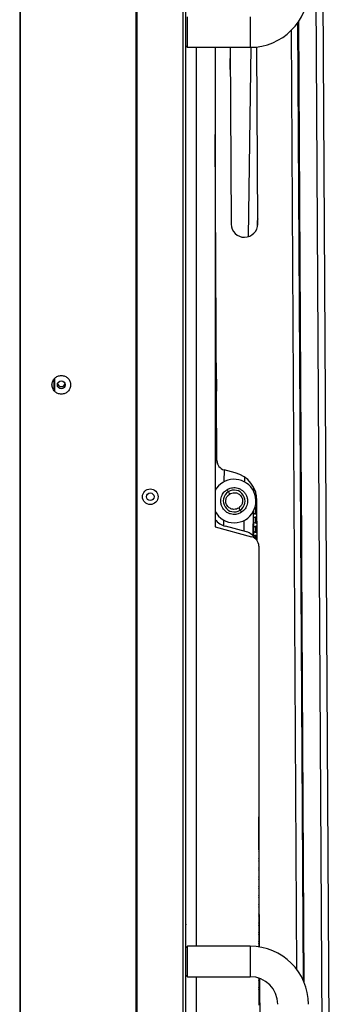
# Model space of a CAD drawing. Header units: millimetres. Extents: x 256 to 1374, y 313 to 1176.
# Tile 10 of 212: x 330 to 364, y 644 to 752. Entities that reach past the tile are written whole.
import ezdxf

# ---------------------------------------------------------------- set-up
doc = ezdxf.new("R2010")
doc.units = ezdxf.units.MM

msp = doc.modelspace()

# ---------------------------------------------------------------- linework, layer by layer
at = {"color": 7, "linetype": 'Continuous', "lineweight": 30}
for p, q in [((330.2543, 813.2253), (330.2543, 586.252)), ((330.3043, 813.2253), (330.3043, 586.252)), ((348.0209, 812.4996), (348.0209, 586.9977)), ((348.3543, 586.762), (348.3543, 812.7353)), ((330.3209, 808.222), (330.3209, 591.2553)), ((342.9543, 592.8284), (342.9543, 806.6683)), ((343.0009, 806.6683), (343.0009, 592.8284)), ((362.2991, 792.2425), (363.3176, 614.4454)), ((363.0586, 792.2468), (364.0771, 614.4498)), ((348.5209, 748.6953), (348.5209, 752.0286)), ((355.3543, 752.0286), (355.3543, 748.6953)), ((361.1567, 647.007), (360.5586, 751.4194)), ((360.5757, 749.8982), (360.567, 751.4315)), ((361.2459, 646.7923), (360.6459, 751.5486)), ((360.5673, 749.8981), (360.5757, 749.8982)), ((348.3543, 748.862), (348.5209, 748.6953)), ((348.5209, 748.6953), (355.3543, 748.6953)), ((351.5293, 748.6953), (351.5293, 696.4622)), ((353.171, 748.6953), (353.2813, 729.4493)), ((356.181, 729.4659), (356.0707, 748.7359)), ((351.7327, 703.6878), (351.5293, 739.2009)), ((356.1556, 729.1872), (356.175, 730.527)), ((360.6868, 730.5162), (360.6783, 730.5161)), ((360.6868, 730.5162), (360.6985, 728.4673)), ((356.1758, 729.334), (356.1572, 729.2939)), ((360.69, 728.4672), (360.6985, 728.4673)), ((333.9876, 712.5361), (333.9876, 711.3411)), ((334.0876, 711.2071), (334.0876, 712.6701)), ((351.6819, 712.5521), (351.5293, 701.9679)), ((351.5293, 711.9904), (351.6738, 711.9904)), ((353.7238, 702.3557), (352.523, 702.6701)), ((355.7393, 700.3207), (355.7452, 700.7321)), ((355.7581, 700.281), (355.7581, 700.4427)), ((355.9022, 699.8788), (355.9876, 699.8677)), ((355.9876, 699.8677), (356.0397, 699.8718)), ((356.1194, 694.9529), (356.0945, 699.3024)), ((355.6697, 695.4934), (355.7085, 698.1857)), ((355.7581, 698.1901), (355.7226, 698.2131)), ((355.7358, 695.4211), (355.7273, 698.2225)), ((355.7581, 697.9592), (355.7581, 698.2864)), ((355.9419, 698.8708), (355.9876, 698.8677)), ((355.9876, 698.8677), (356.0969, 698.8861)), ((355.7581, 697.1901), (355.7304, 697.2075)), ((355.7581, 696.9592), (355.7581, 697.4427)), ((355.9876, 697.8677), (356.1026, 697.8881)), ((351.5293, 696.4622), (355.5074, 695.3963)), ((354.9424, 695.9201), (352.6608, 696.5315)), ((355.7581, 696.1901), (355.7334, 696.2054)), ((355.7581, 695.9592), (355.7581, 696.4427)), ((355.9876, 696.8677), (356.1084, 696.8903)), ((355.7581, 695.3945), (355.7581, 695.4427)), ((355.9876, 695.8677), (356.1141, 695.8926)), ((356.2918, 694.374), (356.2918, 650.7322)), ((356.3728, 650.7195), (356.2918, 664.87)), ((356.2949, 664.3302), (356.2918, 664.3373)), ((348.3543, 653.186), (348.3543, 653.1071)), ((348.5209, 650.802), (348.3543, 650.6353)), ((355.3543, 650.802), (348.5209, 650.802)), ((348.5209, 647.4686), (348.5209, 650.802)), ((355.3543, 650.802), (355.3543, 647.4686)), ((348.3543, 647.6353), (348.5209, 647.4686)), ((348.5209, 647.4686), (355.3543, 647.4686)), ((356.2918, 647.3184), (356.2918, 644.3861)), ((356.48, 632.0085), (356.3925, 647.2832)), ((356.2918, 645.8568), (356.4007, 645.8574))]:
    msp.add_line(p, q, dxfattribs=at)
at = {"color": 8, "linetype": 'Continuous', "lineweight": 30}
for p, q in [((359.8042, 750.5221), (360.3897, 648.3099)), ((349.4939, 650.802), (349.4939, 748.6953)), ((353.1847, 746.2969), (353.2193, 748.6953)), ((355.4209, 748.6956), (355.1233, 728.0617)), ((356.1876, 730.0143), (356.1659, 729.9006)), ((352.5372, 701.399), (352.5554, 702.6616)), ((354.7457, 701.8815), (354.7383, 701.3673)), ((355.9248, 700.3086), (355.9248, 699.8736)), ((355.9248, 698.5284), (355.9248, 697.8736)), ((352.4679, 696.5932), (352.4766, 697.2001)), ((354.6777, 697.1684), (354.6608, 695.9956)), ((355.9248, 697.5284), (355.9248, 696.8736)), ((360.9543, 697.7076), (360.9543, 682.3403)), ((355.9248, 696.5284), (355.9248, 695.8736)), ((355.9248, 695.5284), (355.9248, 695.1754)), ((349.4939, 616.3403), (349.4939, 647.4686))]:
    msp.add_line(p, q, dxfattribs=at)
at = {"color": 7, "linetype": 'Continuous', "lineweight": 30, "flags": 128}
for points in [[(360.7669, 730.4102), (360.7423, 730.4447), (360.6868, 730.5162)], [(360.6985, 728.4673), (360.7532, 728.5394), (360.7775, 728.5742)], [(355.8506, 700.5048), (355.7519, 700.4367), (355.7408, 700.425)], [(356.0859, 699.5195), (355.9876, 699.5343), (355.9649, 699.5336)], [(356.2918, 664.0646), (356.2956, 664.0734), (356.2963, 664.0753)], [(356.3007, 663.3154), (356.2956, 663.3286), (356.2918, 663.3373)], [(356.2918, 663.0646), (356.2956, 663.0734), (356.302, 663.0901)], [(356.3065, 662.298), (356.2956, 662.3286), (356.2918, 662.3373)], [(356.2918, 662.0646), (356.2956, 662.0734), (356.3076, 662.1076)], [(356.3124, 661.2761), (356.2956, 661.3286), (356.2918, 661.3373)], [(356.2918, 661.0646), (356.2956, 661.0734), (356.3132, 661.1296)], [(356.3183, 660.243), (356.2956, 660.3286), (356.2918, 660.3373)], [(356.2918, 660.0646), (356.2956, 660.0734), (356.3187, 660.1627)]]:
    msp.add_lwpolyline(points, dxfattribs=at)
at = {"color": 7, "linetype": 'Continuous', "lineweight": 30}
for centre, radius in [((334.7876, 711.9386), 0.4333), ((344.4709, 699.7486), 0.85), ((344.4709, 699.7486), 0.4167)]:
    msp.add_circle(centre, radius, dxfattribs=at)
for centre, radius, start, end in [((355.3543, 755.0286), 6.3333, 270, 0), ((354.7311, 729.4576), 1.4499, 180.328214, 0.328214), ((334.7876, 712.172), 0.4333, 195.618498, 344.381502), ((352.791, 703.6939), 1.0583, 180.328214, 255.328212), ((353.6075, 699.2837), 2.3707, 33.058893, 151.237215), ((352.9196, 699.2842), 3.175, 0.328214, 75.328214), ((353.6075, 699.2837), 2.3707, 208.762785, 33.058893), ((353.6075, 699.2837), 1.1853, 123.058893, 303.058893), ((353.6075, 699.2837), 1.1853, 303.058893, 123.058893), ((355.9876, 698.201), 0.3333, 70.470352, 115.187089), ((353.2086, 698.576), 2.1167, 217.495608, 255), ((355.9876, 698.201), 0.3333, 218.856105, 270), ((355.9876, 697.201), 0.3333, 69.41993, 140.665739), ((355.9876, 697.201), 0.3333, 219.681086, 270), ((355.9876, 696.201), 0.3333, 68.362099, 139.85492), ((355.9876, 696.201), 0.3333, 220.491906, 270), ((354.5316, 694.3867), 1.5875, 30.833823, 75), ((355.2334, 694.374), 1.0583, 0, 75), ((355.9876, 695.201), 0.3333, 67.29633, 138.871864), ((355.9876, 659.201), 0.3333, 335.853152, 24.146848), ((355.9876, 658.201), 0.3333, 335.853152, 24.146848), ((355.9876, 657.201), 0.3333, 335.853152, 24.146848), ((355.9876, 656.201), 0.3333, 335.853152, 24.146848), ((355.9876, 655.201), 0.3333, 335.853152, 24.146848), ((355.9876, 654.201), 0.3333, 335.853152, 24.146848), ((355.9876, 653.201), 0.3333, 335.853152, 24.146848), ((355.9876, 652.201), 0.3333, 335.853152, 24.146848), ((355.9876, 651.201), 0.3333, 335.853152, 24.146848), ((355.3543, 644.4686), 6.3333, 0, 90), ((355.3543, 644.4686), 3, 0, 90), ((355.9876, 647.201), 0.3333, 335.853152, 20.079068), ((355.9876, 646.201), 0.3333, 335.853152, 24.146848)]:
    msp.add_arc(centre, radius, start, end, dxfattribs=at)
for points, knots in [([(360.5732, 749.9058), (360.5946, 749.9269), (360.6269, 749.9589), (360.6476, 749.9991), (360.6546, 750.0128)], [0, 0, 0, 0, 0.65973179, 1, 1, 1, 1]), ([(354.4042, 698.0596), (354.2822, 697.9939), (354.0059, 697.8451), (353.5804, 697.8041), (353.1978, 697.8695), (352.89, 697.9962), (352.6046, 698.2018), (352.3707, 698.4787), (352.2122, 698.8047), (352.1397, 699.1489), (352.1485, 699.4817), (352.2436, 699.858), (352.4534, 700.2304), (352.7013, 700.4228), (352.8107, 700.5078)], [0, 0, 0, 0, 0.09031842, 0.20456319, 0.27141989, 0.34393615, 0.4207855, 0.5, 0.5792145, 0.65606385, 0.72858011, 0.79543681, 0.90968158, 1, 1, 1, 1]), ([(352.8107, 700.5078), (352.9327, 700.5735), (353.209, 700.7223), (353.6345, 700.7633), (354.0171, 700.6979), (354.3249, 700.5712), (354.6103, 700.3656), (354.8442, 700.0887), (355.0027, 699.7627), (355.0752, 699.4185), (355.0664, 699.0857), (354.9713, 698.7094), (354.7615, 698.337), (354.5136, 698.1446), (354.4042, 698.0596)], [0, 0, 0, 0, 0.09031842, 0.20456319, 0.27141989, 0.34393615, 0.4207855, 0.5, 0.5792145, 0.65606385, 0.72858011, 0.79543681, 0.90968158, 1, 1, 1, 1]), ([(352.8107, 700.5078), (352.832, 700.4751), (352.8763, 700.4071), (352.9266, 700.3297), (352.9559, 700.2847), (352.9593, 700.2796), (352.9609, 700.2771)], [0, 0, 0, 0, 0.27026133, 0.56242939, 0.78973642, 1, 1, 1, 1]), ([(352.9609, 700.2771), (352.9635, 700.2731), (352.969, 700.2646), (353.0096, 700.2022), (353.0601, 700.1246), (353.0944, 700.0719), (353.111, 700.0465)], [0, 0, 0, 0, 0.27026133, 0.56242939, 0.78973642, 1, 1, 1, 1]), ([(354.1039, 698.5209), (354.0279, 698.4799), (353.8557, 698.3872), (353.5879, 698.3615), (353.3493, 698.4028), (353.1582, 698.483), (352.9825, 698.6095), (352.8367, 698.7821), (352.7379, 698.9852), (352.6935, 699.1971), (352.6975, 699.4044), (352.7564, 699.6392), (352.8882, 699.8737), (353.0427, 699.9936), (353.111, 700.0465)], [0, 0, 0, 0, 0.09031449, 0.2045543, 0.27427864, 0.34394294, 0.42078894, 0.49999999, 0.57921104, 0.65605705, 0.7257814, 0.7954457, 0.90968551, 1, 1, 1, 1]), ([(353.111, 700.0465), (353.187, 700.0875), (353.3592, 700.1802), (353.627, 700.2059), (353.8656, 700.1646), (354.0567, 700.0843), (354.2324, 699.9579), (354.3782, 699.7853), (354.477, 699.5822), (354.5214, 699.3703), (354.5174, 699.163), (354.4585, 698.9282), (354.3267, 698.6937), (354.1722, 698.5738), (354.1039, 698.5209)], [0, 0, 0, 0, 0.09031449, 0.2045543, 0.27427864, 0.34394294, 0.42078894, 0.49999999, 0.57921104, 0.65605705, 0.7257814, 0.7954457, 0.90968551, 1, 1, 1, 1]), ([(354.1039, 698.5209), (354.1252, 698.4882), (354.1695, 698.4202), (354.2198, 698.3428), (354.2491, 698.2978), (354.2525, 698.2927), (354.2541, 698.2903)], [0, 0, 0, 0, 0.27026133, 0.56242939, 0.78973642, 1, 1, 1, 1]), ([(354.2541, 698.2903), (354.2567, 698.2862), (354.2622, 698.2777), (354.3028, 698.2153), (354.3533, 698.1378), (354.3877, 698.085), (354.4042, 698.0596)], [0, 0, 0, 0, 0.27026133, 0.56242939, 0.78973642, 1, 1, 1, 1])]:
    msp.add_open_spline(points, degree=3, knots=knots, dxfattribs=at)
for points in [[(334.7876, 710.922), (334.6545, 710.9372), (334.3884, 710.9678), (334.05, 711.2029), (333.8239, 711.539), (333.7445, 711.9386), (333.8239, 712.3383), (334.05, 712.6743), (334.3884, 712.9094), (334.6545, 712.94), (334.7876, 712.9553)], [(334.7876, 712.9553), (334.9207, 712.94), (335.1868, 712.9094), (335.5252, 712.6743), (335.7513, 712.3383), (335.8307, 711.9386), (335.7513, 711.539), (335.5252, 711.2029), (335.1868, 710.9678), (334.9207, 710.9372), (334.7876, 710.922)]]:
    msp.add_open_spline(points, degree=3, dxfattribs=at)

doc.saveas('drawing.dxf')
